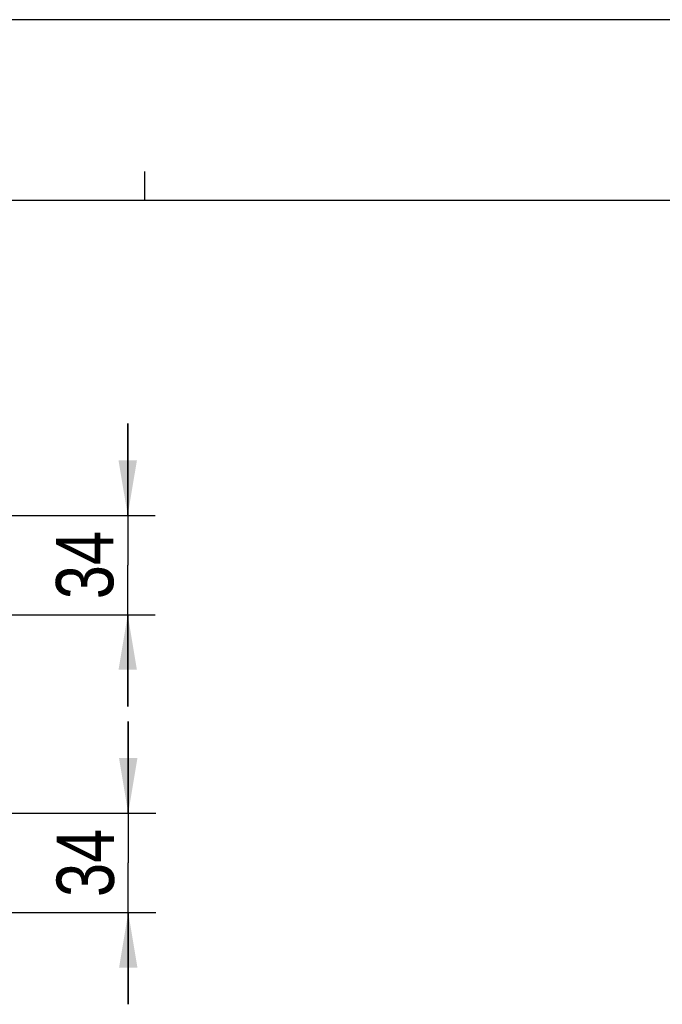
# Model space of a CAD drawing. Header units: inches. Extents: x 0 to 82.7, y 0 to 58.5.
# Tile 59 of 60: x 44.6 to 53.3, y 45.1 to 58.5. Entities that reach past the tile are written whole.
import ezdxf

# ---------------------------------------------------------------- set-up
doc = ezdxf.new("R2010")
doc.units = ezdxf.units.IN
doc.header["$LTSCALE"] = 4.547244
doc.header["$MEASUREMENT"] = 0
doc.layers.get('0').update_dxf_attribs({"linetype": 'CONTINUOUS'})
doc.styles.get("Standard").update_dxf_attribs({"font": 'txt', "width": 0.8})
doc.dimstyles.new('DIMSTYLE_2', dxfattribs={"dimtxt": 0.78125, "dimasz": 0.75, "dimexe": 0.18, "dimexo": 0.0625, "dimgap": 0.09, "dimtad": 1, "dimdec": 0, "dimzin": 4, "dimdsep": 46, "dimtxsty": 'STANDARD', "dimblk": '_FILLED', "dimblk1": '_FILLED', "dimblk2": '_FILLED', "dimcen": 0.09, "dimadec": 0, "dimazin": 0, "dimtfac": 1, "dimtdec": 0, "dimtofl": 0, "dimtmove": 0, "dimatfit": 3, "dimldrblk": '_FILLED', "dimfxl": 1, "dimtolj": 1, "dimtzin": 4, "dimarcsym": 0})

# ---------------------------------------------------------------- blocks, each defined once
blk = doc.blocks.new('_FILLED')
at = {"color": 0, "linetype": 'BYBLOCK'}
blk.add_solid([(0, 0), (-1, 0.167), (-1, -0.167)], dxfattribs=at)
blk = doc.blocks.new('*D10')
at = {"color": 7, "linetype": 'CONTINUOUS'}
for p, q in [((46.026, 51.714), (46.026, 52.964)), ((46.026, 52.964), (46.026, 51.038)), ((39.159, 51.714), (46.401, 51.714)), ((46.026, 49.112), (46.026, 51.038)), ((38.111, 50.362), (46.401, 50.362)), ((46.026, 50.362), (46.026, 49.112))]:
    blk.add_line(p, q, dxfattribs=at)
at = {"color": 7, "linetype": 'CONTINUOUS', "xscale": 0.75, "yscale": 0.75, "zscale": 0.75}
for p, rotation in [((46.026, 51.714), 270), ((46.026, 50.362), 90)]:
    blk.add_blockref('_FILLED', p, dxfattribs=dict(at, rotation=rotation))
at = {"color": 7, "linetype": 'CONTINUOUS', "insert": (45.049, 51.038), "char_height": 0.7812, "width": 1.25, "attachment_point": 2, "rotation": 90, "line_spacing_factor": 0.9}
blk.add_mtext('34', dxfattribs=at)
blk = doc.blocks.new('*D13')
at = {"color": 7, "linetype": 'CONTINUOUS'}
for p, q in [((46.033, 47.659), (46.033, 48.909)), ((46.033, 48.909), (46.033, 46.983)), ((39.888, 47.659), (46.408, 47.659)), ((46.033, 45.057), (46.033, 46.983)), ((39.16, 46.307), (46.408, 46.307)), ((46.033, 46.307), (46.033, 45.057))]:
    blk.add_line(p, q, dxfattribs=at)
at = {"color": 7, "linetype": 'CONTINUOUS', "xscale": 0.75, "yscale": 0.75, "zscale": 0.75}
for p, rotation in [((46.033, 47.659), 270), ((46.033, 46.307), 90)]:
    blk.add_blockref('_FILLED', p, dxfattribs=dict(at, rotation=rotation))
at = {"color": 7, "linetype": 'CONTINUOUS', "insert": (45.057, 46.983), "char_height": 0.7812, "width": 1.25, "attachment_point": 2, "rotation": 90, "line_spacing_factor": 0.9}
blk.add_mtext('34', dxfattribs=at)

msp = doc.modelspace()

# ---------------------------------------------------------------- linework, layer by layer
at = {"color": 7, "linetype": 'CONTINUOUS'}
for p, q in [((0, 58.465), (82.677, 58.465)), ((46.26, 56.004), (46.26, 56.398)), ((79.724, 56.004), (2.953, 56.004))]:
    msp.add_line(p, q, dxfattribs=at)

# ---------------------------------------------------------------- dimensions: what is measured, and where the dimension line sits
for base, p1, p2, picture, middle in [((46.026, 50.362), (39.159, 51.714), (38.111, 50.362), '*D10', (45.72, 50.479)), ((46.033, 46.307), (39.888, 47.659), (39.16, 46.307), '*D13', (45.727, 46.424))]:
    dim = msp.add_linear_dim(base=base, p1=p1, p2=p2, angle=270, dimstyle='DIMSTYLE_2', dxfattribs=at)
    dim.commit()
    dim.dimension.update_dxf_attribs({"geometry": picture, "text_midpoint": middle, "dimtype": 160})

doc.saveas('drawing.dxf')
